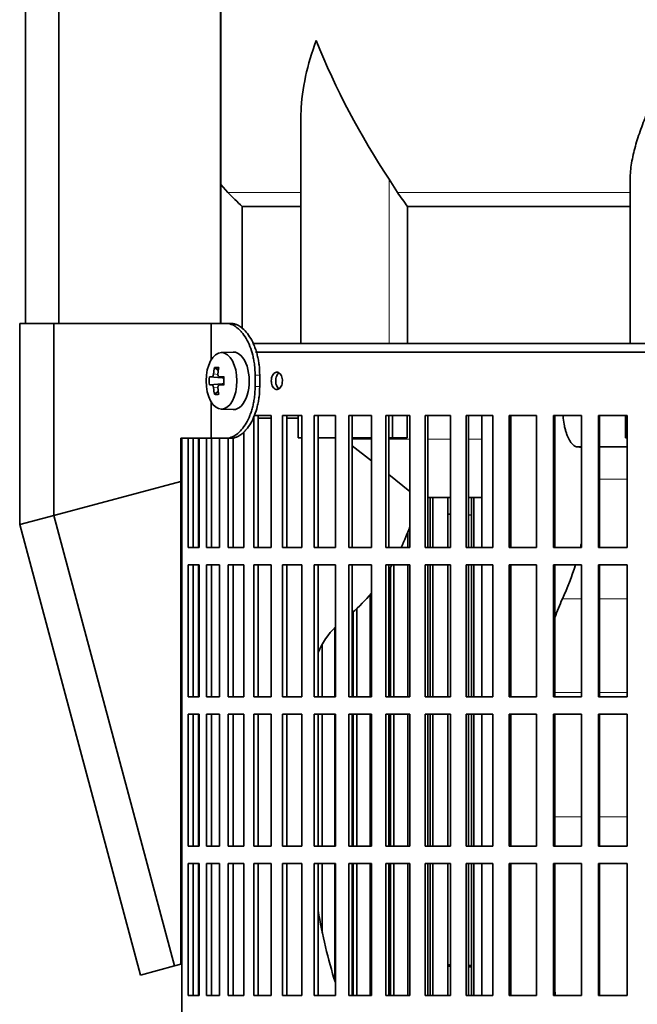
# Model space of a CAD drawing. Header units: millimetres. Extents: x -304 to -45, y -520 to 1050.
# Tile 17 of 31: x -106 to -84, y 220 to 254. Entities that reach past the tile are written whole.
import ezdxf

# ---------------------------------------------------------------- set-up
doc = ezdxf.new("R2010")
doc.units = ezdxf.units.MM
for name, color, linetype in [('M5X8_UNI7687', 7, 'Continuous'), ('MID_134-20', 7, 'Continuous'), ('VSI134_DIFFUSORE', 7, 'Continuous'), ('VSI134_FILTRO_A', 7, 'Continuous'), ('VSI134_FILTRO_B', 7, 'Continuous'), ('VSI134_SUPPORTO_', 7, 'Continuous'), ('VSI134_TERMINALE', 7, 'Continuous')]:
    doc.layers.add(name, color=color, linetype=linetype)

# ---------------------------------------------------------------- blocks, each defined once
blk = doc.blocks.new('SE3')
at = {"layer": 'M5X8_UNI7687', "color": 7, "linetype": 'Continuous', "lineweight": 35}
for p, q in [((-98.289, 242.677), (-98.709, 242.663)), ((-98.942, 242.144), (-98.809, 242.036)), ((-99.121, 241.816), (-98.676, 241.784)), ((-98.773, 241.82), (-98.612, 241.802)), ((-99.121, 241.539), (-98.676, 241.57)), ((-98.942, 241.21), (-98.809, 241.318)), ((-98.612, 241.553), (-98.773, 241.535)), ((-98.709, 240.691), (-98.289, 240.677))]:
    blk.add_line(p, q, dxfattribs=at)
at = {"layer": 'M5X8_UNI7687', "color": 4, "linetype": 'Continuous', "lineweight": 9}
for p, q in [((-98.676, 241.784), (-99.032, 241.819)), ((-98.978, 241.919), (-98.82, 241.903)), ((-98.769, 241.819), (-98.612, 241.802)), ((-99.032, 241.535), (-98.676, 241.57)), ((-98.821, 241.451), (-98.978, 241.436)), ((-98.612, 241.553), (-98.769, 241.535))]:
    blk.add_line(p, q, dxfattribs=at)
at = {"layer": 'M5X8_UNI7687', "color": 7, "linetype": 'Continuous', "lineweight": 35}
blk.add_arc((-97.272, 241.677), 1.854, 175.7167, 184.2833, dxfattribs=at)
blk.add_ellipse((-98.699, 241.677), major_axis=(0, -0.986), ratio=0.544639, dxfattribs=at)
for centre, major_axis, ratio, start_param, end_param in [((-98.28, 241.677), (0, -1), 0.544639, 0, 3.159643), ((-97.225, 241.677), (0, 2), 0.882948, 1.335108, 1.449667), ((-97.61, 241.065), (-1.585, 0.958), 0.318449, -0.559729, -0.410036), ((-97.259, 241.677), (0, 2), 0.788011, 1.335108, 1.449667), ((-97.242, 241.646), (-1.994, 0.146), 0.047468, -0.453089, -0.33853), ((-97.242, 241.646), (-1.994, 0.146), 0.047468, -0.809907, -0.695348), ((-98.677, 241.885), (0.195, -0.02), 0.510424, 4.771824, 5.100533), ((-97.944, 241.677), (0, 1.852), 0.361923, 1.49595, 1.645642), ((-97.242, 241.708), (-1.994, -0.146), 0.047468, 0.33853, 0.453089), ((-97.225, 241.677), (0, -2), 0.882948, 4.833518, 4.948078), ((-97.259, 241.677), (0, -2), 0.788011, 4.833518, 4.948078), ((-97.242, 241.708), (-1.994, -0.146), 0.047468, 0.695348, 0.809907), ((-98.677, 241.47), (0.195, 0.02), 0.510424, 1.182652, 1.511361), ((-97.61, 242.29), (-1.585, -0.958), 0.318449, 0.410036, 0.559729)]:
    blk.add_ellipse(centre, major_axis=major_axis, ratio=ratio, start_param=start_param, end_param=end_param, dxfattribs=at)
for points in [[(-99.032, 241.819), (-99.03, 241.819), (-99.027, 241.82), (-99.023, 241.821), (-99.019, 241.824), (-99.014, 241.827), (-99.01, 241.831), (-99.006, 241.836), (-99.002, 241.842), (-98.998, 241.849), (-98.994, 241.856), (-98.991, 241.864), (-98.988, 241.873), (-98.985, 241.881), (-98.983, 241.89), (-98.981, 241.899), (-98.979, 241.909), (-98.978, 241.915), (-98.978, 241.919)], [(-98.823, 241.919), (-98.823, 241.915), (-98.824, 241.909), (-98.824, 241.899), (-98.823, 241.89), (-98.822, 241.881), (-98.82, 241.873), (-98.818, 241.864), (-98.815, 241.856), (-98.811, 241.849), (-98.807, 241.842), (-98.802, 241.836), (-98.798, 241.831), (-98.792, 241.827), (-98.787, 241.824), (-98.781, 241.821), (-98.775, 241.82), (-98.771, 241.819), (-98.769, 241.819)], [(-98.978, 241.436), (-98.978, 241.439), (-98.979, 241.446), (-98.981, 241.456), (-98.983, 241.465), (-98.985, 241.473), (-98.988, 241.482), (-98.991, 241.49), (-98.994, 241.498), (-98.998, 241.506), (-99.002, 241.513), (-99.006, 241.519), (-99.01, 241.524), (-99.014, 241.528), (-99.019, 241.531), (-99.023, 241.533), (-99.027, 241.535), (-99.03, 241.535), (-99.032, 241.535)], [(-98.769, 241.535), (-98.771, 241.535), (-98.775, 241.535), (-98.781, 241.533), (-98.787, 241.531), (-98.792, 241.528), (-98.798, 241.524), (-98.802, 241.519), (-98.807, 241.513), (-98.811, 241.506), (-98.815, 241.498), (-98.818, 241.49), (-98.82, 241.482), (-98.822, 241.473), (-98.823, 241.465), (-98.824, 241.456), (-98.824, 241.446), (-98.823, 241.439), (-98.823, 241.436)]]:
    blk.add_open_spline(points, degree=3, dxfattribs=at)
at = {"layer": 'MID_134-20', "color": 7, "linetype": 'Continuous', "lineweight": 35}
for p, q in [((-105.519, 826.977), (-105.519, 243.677)), ((-104.36, 826.977), (-104.36, 243.677)), ((-98.733, 243.677), (-98.733, 826.977)), ((-98.719, 243.677), (-98.719, 269.977))]:
    blk.add_line(p, q, dxfattribs=at)
at = {"layer": 'VSI134_DIFFUSORE', "color": 7, "linetype": 'Continuous', "lineweight": 35}
for p, q in [((-95.935, 250.848), (-95.935, 242.977)), ((-98.478, 248.237), (-98.719, 248.512)), ((-92.578, 248.237), (-92.863, 248.696)), ((-84.48, 242.977), (-84.48, 248.696)), ((-97.975, 247.748), (-95.935, 247.748)), ((-97.975, 243.487), (-97.975, 247.748)), ((-92.222, 247.748), (-84.48, 247.748)), ((-92.222, 242.977), (-92.222, 247.748))]:
    blk.add_line(p, q, dxfattribs=at)
at = {"layer": 'VSI134_DIFFUSORE', "color": 4, "linetype": 'Continuous', "lineweight": 9}
for p, q in [((-92.863, 242.977), (-92.863, 248.696)), ((-95.935, 248.237), (-98.478, 248.237)), ((-84.48, 248.237), (-92.578, 248.237))]:
    blk.add_line(p, q, dxfattribs=at)
at = {"layer": 'VSI134_DIFFUSORE', "color": 7, "linetype": 'Continuous', "lineweight": 35}
for centre, radius, start, end in [((-70.244, 263.711), 27.149, 202.0412, 213.5763), ((-85.955, 252.681), 7.975, 213.8582, 218.2062)]:
    blk.add_arc(centre, radius, start, end, dxfattribs=at)
for points, knots in [([(-95.935, 250.847), (-95.935, 250.912), (-95.934, 250.976), (-95.904, 251.85), (-95.707, 252.693), (-95.408, 253.522)], [0.4601729, 0.4601729, 0.4601729, 0.4601729, 0.5, 0.5, 1, 1, 1, 1]), ([(-84.48, 248.696), (-84.48, 248.88), (-84.462, 249.067), (-84.414, 249.356), (-84.395, 249.454), (-84.351, 249.649), (-84.326, 249.746), (-84.244, 250.042), (-84.179, 250.24), (-84.07, 250.541), (-84.032, 250.642), (-83.953, 250.846), (-83.911, 250.948), (-83.696, 251.461), (-83.505, 251.869), (-83.204, 252.485), (-83.102, 252.691), (-82.945, 253.002), (-82.892, 253.105), (-82.813, 253.261), (-82.773, 253.34), (-82.733, 253.418), (-82.707, 253.47), (-82.693, 253.497), (-82.68, 253.522)], [0, 0, 0, 0, 0.125, 0.125, 0.1875, 0.1875, 0.25, 0.25, 0.375, 0.375, 0.4375, 0.4375, 0.5, 0.5, 0.75, 0.75, 0.875, 0.875, 0.9375, 0.9375, 0.96875, 0.984375, 0.984375, 1, 1, 1, 1])]:
    blk.add_open_spline(points, degree=3, knots=knots, dxfattribs=at)
blk.add_open_spline([(-97.975, 247.748), (-98.149, 247.905), (-98.317, 248.068), (-98.478, 248.237)], degree=3, dxfattribs=at)
at = {"layer": 'VSI134_FILTRO_A', "color": 7, "linetype": 'Continuous', "lineweight": 35}
for p, q in [((-64.28, 242.677), (-97.513, 242.677)), ((-96.968, 240.477), (-97.577, 240.477)), ((-97.577, 240.437), (-97.577, 235.877)), ((-97.418, 240.477), (-97.418, 235.877)), ((-96.968, 240.477), (-96.968, 235.877)), ((-96.579, 240.477), (-96.579, 235.877)), ((-95.903, 240.477), (-96.579, 240.477)), ((-96.431, 240.477), (-96.431, 235.877)), ((-95.903, 240.477), (-95.903, 235.877)), ((-95.475, 240.477), (-95.475, 235.877)), ((-94.738, 240.477), (-95.475, 240.477)), ((-95.34, 240.477), (-95.34, 235.877)), ((-94.738, 240.477), (-94.738, 235.877)), ((-94.274, 240.477), (-94.274, 235.877)), ((-93.481, 240.477), (-94.274, 240.477)), ((-94.152, 240.477), (-94.152, 235.877)), ((-93.481, 240.477), (-93.481, 235.877)), ((-92.985, 240.477), (-92.985, 235.877)), ((-92.141, 240.477), (-92.985, 240.477)), ((-92.877, 240.477), (-92.877, 235.877)), ((-92.141, 240.477), (-92.141, 235.877)), ((-91.617, 240.477), (-91.617, 235.877)), ((-90.73, 240.477), (-91.617, 240.477)), ((-91.524, 240.477), (-91.524, 235.877)), ((-90.73, 240.477), (-90.73, 235.877)), ((-90.181, 240.477), (-90.181, 235.877)), ((-89.257, 240.477), (-90.181, 240.477)), ((-90.104, 240.477), (-90.104, 235.877)), ((-89.257, 240.477), (-89.257, 235.877)), ((-88.688, 240.477), (-88.688, 235.877)), ((-87.734, 240.477), (-88.688, 240.477)), ((-88.628, 240.477), (-88.628, 235.877)), ((-87.734, 240.477), (-87.734, 235.877)), ((-87.149, 240.477), (-87.149, 235.877)), ((-86.173, 240.477), (-87.149, 240.477)), ((-87.106, 240.477), (-87.106, 235.877)), ((-86.173, 240.477), (-86.173, 235.877)), ((-85.577, 240.477), (-85.577, 235.877)), ((-84.585, 240.477), (-85.577, 240.477)), ((-85.551, 240.477), (-85.551, 235.877)), ((-84.585, 240.477), (-84.585, 235.877)), ((-100.078, 239.677), (-100.078, 204.232)), ((-99.865, 239.677), (-99.865, 235.877)), ((-99.68, 239.677), (-99.68, 235.877)), ((-99.482, 239.677), (-99.482, 235.877)), ((-99.226, 239.677), (-99.226, 235.877)), ((-99.049, 239.677), (-99.049, 235.877)), ((-98.764, 239.677), (-98.764, 235.877)), ((-98.462, 239.677), (-98.462, 235.877)), ((-98.293, 239.696), (-98.293, 235.877)), ((-97.924, 239.906), (-97.924, 235.877)), ((-99.482, 235.877), (-99.865, 235.877)), ((-98.764, 235.877), (-99.226, 235.877)), ((-97.924, 235.877), (-98.462, 235.877)), ((-96.968, 235.877), (-97.577, 235.877)), ((-95.903, 235.877), (-96.579, 235.877)), ((-94.738, 235.877), (-95.475, 235.877)), ((-93.481, 235.877), (-94.274, 235.877)), ((-92.141, 235.877), (-92.985, 235.877)), ((-90.73, 235.877), (-91.617, 235.877)), ((-89.257, 235.877), (-90.181, 235.877)), ((-87.734, 235.877), (-88.688, 235.877)), ((-86.173, 235.877), (-87.149, 235.877)), ((-84.585, 235.877), (-85.577, 235.877)), ((-99.865, 235.277), (-99.865, 230.677)), ((-99.482, 235.277), (-99.865, 235.277)), ((-99.68, 235.277), (-99.68, 230.677)), ((-99.482, 235.277), (-99.482, 230.677)), ((-99.226, 235.277), (-99.226, 230.677)), ((-98.764, 235.277), (-99.226, 235.277)), ((-99.049, 235.277), (-99.049, 230.677)), ((-98.764, 235.277), (-98.764, 230.677)), ((-98.462, 235.277), (-98.462, 230.677)), ((-97.924, 235.277), (-98.462, 235.277)), ((-98.293, 235.277), (-98.293, 230.677)), ((-97.924, 235.277), (-97.924, 230.677)), ((-97.577, 235.277), (-97.577, 230.677)), ((-96.968, 235.277), (-97.577, 235.277)), ((-97.418, 235.277), (-97.418, 230.677)), ((-96.968, 235.277), (-96.968, 230.677)), ((-96.579, 235.277), (-96.579, 230.677)), ((-95.903, 235.277), (-96.579, 235.277)), ((-96.431, 235.277), (-96.431, 230.677)), ((-95.903, 235.277), (-95.903, 230.677)), ((-95.475, 235.277), (-95.475, 230.677)), ((-94.738, 235.277), (-95.475, 235.277)), ((-95.34, 235.277), (-95.34, 230.677)), ((-94.738, 235.277), (-94.738, 230.677)), ((-94.274, 235.277), (-94.274, 230.677)), ((-93.481, 235.277), (-94.274, 235.277)), ((-94.152, 235.277), (-94.152, 230.677)), ((-93.481, 235.277), (-93.481, 230.677)), ((-92.985, 235.277), (-92.985, 230.677)), ((-92.141, 235.277), (-92.985, 235.277)), ((-92.877, 235.277), (-92.877, 230.677)), ((-92.141, 235.277), (-92.141, 230.677)), ((-91.617, 235.277), (-91.617, 230.677)), ((-90.73, 235.277), (-91.617, 235.277)), ((-91.524, 235.277), (-91.524, 230.677)), ((-90.73, 235.277), (-90.73, 230.677)), ((-90.181, 235.277), (-90.181, 230.677)), ((-89.257, 235.277), (-90.181, 235.277)), ((-90.104, 235.277), (-90.104, 230.677)), ((-89.257, 235.277), (-89.257, 230.677)), ((-88.688, 235.277), (-88.688, 230.677)), ((-87.734, 235.277), (-88.688, 235.277)), ((-88.628, 235.277), (-88.628, 230.677)), ((-87.734, 235.277), (-87.734, 230.677)), ((-87.149, 235.277), (-87.149, 230.677)), ((-86.173, 235.277), (-87.149, 235.277)), ((-87.106, 235.277), (-87.106, 230.677)), ((-86.173, 235.277), (-86.173, 230.677)), ((-85.577, 235.277), (-85.577, 230.677)), ((-84.585, 235.277), (-85.577, 235.277)), ((-85.551, 235.277), (-85.551, 230.677)), ((-84.585, 235.277), (-84.585, 230.677)), ((-99.482, 230.677), (-99.865, 230.677)), ((-98.764, 230.677), (-99.226, 230.677)), ((-97.924, 230.677), (-98.462, 230.677)), ((-96.968, 230.677), (-97.577, 230.677)), ((-95.903, 230.677), (-96.579, 230.677)), ((-94.738, 230.677), (-95.475, 230.677)), ((-93.481, 230.677), (-94.274, 230.677)), ((-92.141, 230.677), (-92.985, 230.677)), ((-90.73, 230.677), (-91.617, 230.677)), ((-89.257, 230.677), (-90.181, 230.677)), ((-87.734, 230.677), (-88.688, 230.677)), ((-86.173, 230.677), (-87.149, 230.677)), ((-84.585, 230.677), (-85.577, 230.677)), ((-99.865, 230.077), (-99.865, 225.477)), ((-99.482, 230.077), (-99.865, 230.077)), ((-99.68, 230.077), (-99.68, 225.477)), ((-99.482, 230.077), (-99.482, 225.477)), ((-99.226, 230.077), (-99.226, 225.477)), ((-98.764, 230.077), (-99.226, 230.077)), ((-99.049, 230.077), (-99.049, 225.477)), ((-98.764, 230.077), (-98.764, 225.477)), ((-98.462, 230.077), (-98.462, 225.477)), ((-97.924, 230.077), (-98.462, 230.077)), ((-98.293, 230.077), (-98.293, 225.477)), ((-97.924, 230.077), (-97.924, 225.477)), ((-97.577, 230.077), (-97.577, 225.477)), ((-96.968, 230.077), (-97.577, 230.077)), ((-97.418, 230.077), (-97.418, 225.477)), ((-96.968, 230.077), (-96.968, 225.477)), ((-96.579, 230.077), (-96.579, 225.477)), ((-95.903, 230.077), (-96.579, 230.077)), ((-96.431, 230.077), (-96.431, 225.477)), ((-95.903, 230.077), (-95.903, 225.477)), ((-95.475, 230.077), (-95.475, 225.477)), ((-94.738, 230.077), (-95.475, 230.077)), ((-95.34, 230.077), (-95.34, 225.477)), ((-94.738, 230.077), (-94.738, 225.477)), ((-94.274, 230.077), (-94.274, 225.477)), ((-93.481, 230.077), (-94.274, 230.077)), ((-94.152, 230.077), (-94.152, 225.477)), ((-93.481, 230.077), (-93.481, 225.477)), ((-92.985, 230.077), (-92.985, 225.477)), ((-92.141, 230.077), (-92.985, 230.077)), ((-92.877, 230.077), (-92.877, 225.477)), ((-92.141, 230.077), (-92.141, 225.477)), ((-91.617, 230.077), (-91.617, 225.477)), ((-90.73, 230.077), (-91.617, 230.077)), ((-91.524, 230.077), (-91.524, 225.477)), ((-90.73, 230.077), (-90.73, 225.477)), ((-90.181, 230.077), (-90.181, 225.477)), ((-89.257, 230.077), (-90.181, 230.077)), ((-90.104, 230.077), (-90.104, 225.477)), ((-89.257, 230.077), (-89.257, 225.477)), ((-88.688, 230.077), (-88.688, 225.477)), ((-87.734, 230.077), (-88.688, 230.077)), ((-88.628, 230.077), (-88.628, 225.477)), ((-87.734, 230.077), (-87.734, 225.477)), ((-87.149, 230.077), (-87.149, 225.477)), ((-86.173, 230.077), (-87.149, 230.077)), ((-87.106, 230.077), (-87.106, 225.477)), ((-86.173, 230.077), (-86.173, 225.477)), ((-85.577, 230.077), (-85.577, 225.477)), ((-84.585, 230.077), (-85.577, 230.077)), ((-85.551, 230.077), (-85.551, 225.477)), ((-84.585, 230.077), (-84.585, 225.477)), ((-99.482, 225.477), (-99.865, 225.477)), ((-98.764, 225.477), (-99.226, 225.477)), ((-97.924, 225.477), (-98.462, 225.477)), ((-96.968, 225.477), (-97.577, 225.477)), ((-95.903, 225.477), (-96.579, 225.477)), ((-94.738, 225.477), (-95.475, 225.477)), ((-93.481, 225.477), (-94.274, 225.477)), ((-92.141, 225.477), (-92.985, 225.477)), ((-90.73, 225.477), (-91.617, 225.477)), ((-89.257, 225.477), (-90.181, 225.477)), ((-87.734, 225.477), (-88.688, 225.477)), ((-86.173, 225.477), (-87.149, 225.477)), ((-84.585, 225.477), (-85.577, 225.477)), ((-99.865, 224.877), (-99.865, 220.277)), ((-99.482, 224.877), (-99.865, 224.877)), ((-99.68, 224.877), (-99.68, 220.277)), ((-99.482, 224.877), (-99.482, 220.277)), ((-99.226, 224.877), (-99.226, 220.277)), ((-98.764, 224.877), (-99.226, 224.877)), ((-99.049, 224.877), (-99.049, 220.277)), ((-98.764, 224.877), (-98.764, 220.277)), ((-98.462, 224.877), (-98.462, 220.277)), ((-97.924, 224.877), (-98.462, 224.877)), ((-98.293, 224.877), (-98.293, 220.277)), ((-97.924, 224.877), (-97.924, 220.277)), ((-97.577, 224.877), (-97.577, 220.277)), ((-96.968, 224.877), (-97.577, 224.877)), ((-97.418, 224.877), (-97.418, 220.277)), ((-96.968, 224.877), (-96.968, 220.277)), ((-96.579, 224.877), (-96.579, 220.277)), ((-95.903, 224.877), (-96.579, 224.877)), ((-96.431, 224.877), (-96.431, 220.277)), ((-95.903, 224.877), (-95.903, 220.277)), ((-95.475, 224.877), (-95.475, 220.277)), ((-94.738, 224.877), (-95.475, 224.877)), ((-95.34, 224.877), (-95.34, 220.277)), ((-94.738, 224.877), (-94.738, 220.277)), ((-94.274, 224.877), (-94.274, 220.277)), ((-93.481, 224.877), (-94.274, 224.877)), ((-94.152, 224.877), (-94.152, 220.277)), ((-93.481, 224.877), (-93.481, 220.277)), ((-92.985, 224.877), (-92.985, 220.277)), ((-92.141, 224.877), (-92.985, 224.877)), ((-92.877, 224.877), (-92.877, 220.277)), ((-92.141, 224.877), (-92.141, 220.277)), ((-91.617, 224.877), (-91.617, 220.277)), ((-90.73, 224.877), (-91.617, 224.877)), ((-91.524, 224.877), (-91.524, 220.277)), ((-90.73, 224.877), (-90.73, 220.277)), ((-90.181, 224.877), (-90.181, 220.277)), ((-89.257, 224.877), (-90.181, 224.877)), ((-90.104, 224.877), (-90.104, 220.277)), ((-89.257, 224.877), (-89.257, 220.277)), ((-88.688, 224.877), (-88.688, 220.277)), ((-87.734, 224.877), (-88.688, 224.877)), ((-88.628, 224.877), (-88.628, 220.277)), ((-87.734, 224.877), (-87.734, 220.277)), ((-87.149, 224.877), (-87.149, 220.277)), ((-86.173, 224.877), (-87.149, 224.877)), ((-87.106, 224.877), (-87.106, 220.277)), ((-86.173, 224.877), (-86.173, 220.277)), ((-85.577, 224.877), (-85.577, 220.277)), ((-84.585, 224.877), (-85.577, 224.877)), ((-85.551, 224.877), (-85.551, 220.277)), ((-84.585, 224.877), (-84.585, 220.277)), ((-99.482, 220.277), (-99.865, 220.277)), ((-98.764, 220.277), (-99.226, 220.277)), ((-97.924, 220.277), (-98.462, 220.277)), ((-96.968, 220.277), (-97.577, 220.277)), ((-95.903, 220.277), (-96.579, 220.277)), ((-94.738, 220.277), (-95.475, 220.277)), ((-93.481, 220.277), (-94.274, 220.277)), ((-92.141, 220.277), (-92.985, 220.277)), ((-90.73, 220.277), (-91.617, 220.277)), ((-89.257, 220.277), (-90.181, 220.277)), ((-87.734, 220.277), (-88.688, 220.277)), ((-86.173, 220.277), (-87.149, 220.277)), ((-84.585, 220.277), (-85.577, 220.277))]:
    blk.add_line(p, q, dxfattribs=at)
for points, knots in [([(-96.966, 241.677), (-96.966, 241.711), (-96.963, 241.745), (-96.956, 241.777), (-96.949, 241.808), (-96.938, 241.838), (-96.925, 241.865), (-96.912, 241.891), (-96.895, 241.914), (-96.877, 241.932), (-96.859, 241.949), (-96.839, 241.963), (-96.818, 241.97), (-96.797, 241.977), (-96.775, 241.979), (-96.753, 241.975), (-96.732, 241.971), (-96.71, 241.962), (-96.691, 241.947), (-96.671, 241.932), (-96.653, 241.912), (-96.637, 241.888), (-96.622, 241.864), (-96.609, 241.836), (-96.6, 241.806), (-96.59, 241.776), (-96.584, 241.742), (-96.582, 241.709), (-96.581, 241.698), (-96.581, 241.688), (-96.581, 241.677), (-96.581, 241.644), (-96.585, 241.61), (-96.592, 241.578), (-96.599, 241.546), (-96.61, 241.516), (-96.624, 241.49), (-96.637, 241.464), (-96.654, 241.441), (-96.673, 241.423), (-96.691, 241.405), (-96.712, 241.392), (-96.733, 241.385), (-96.754, 241.377), (-96.776, 241.375), (-96.798, 241.379), (-96.819, 241.383), (-96.84, 241.393), (-96.86, 241.408), (-96.879, 241.422), (-96.897, 241.442), (-96.912, 241.466), (-96.927, 241.49), (-96.939, 241.518), (-96.948, 241.549), (-96.957, 241.579), (-96.963, 241.612), (-96.965, 241.646), (-96.966, 241.656), (-96.966, 241.667), (-96.966, 241.677)], [0, 0, 0, 0, 0.053705, 0.053705, 0.053705, 0.107409, 0.107409, 0.107409, 0.161118, 0.161118, 0.161118, 0.21483, 0.21483, 0.21483, 0.268537, 0.268537, 0.268537, 0.322238, 0.322238, 0.322238, 0.375943, 0.375943, 0.375943, 0.429653, 0.429653, 0.429653, 0.483364, 0.483364, 0.483364, 0.5, 0.5, 0.5, 0.553705, 0.553705, 0.553705, 0.607409, 0.607409, 0.607409, 0.661118, 0.661118, 0.661118, 0.71483, 0.71483, 0.71483, 0.768537, 0.768537, 0.768537, 0.822238, 0.822238, 0.822238, 0.875943, 0.875943, 0.875943, 0.929653, 0.929653, 0.929653, 0.983364, 0.983364, 0.983364, 1, 1, 1, 1]), ([(-96.699, 241.952), (-96.701, 241.951), (-96.704, 241.949), (-96.706, 241.947), (-96.726, 241.932), (-96.743, 241.912), (-96.758, 241.888), (-96.773, 241.864), (-96.786, 241.836), (-96.795, 241.806), (-96.804, 241.776), (-96.81, 241.742), (-96.812, 241.709), (-96.813, 241.698), (-96.813, 241.688), (-96.813, 241.677), (-96.813, 241.644), (-96.81, 241.61), (-96.803, 241.578), (-96.796, 241.546), (-96.785, 241.516), (-96.772, 241.49), (-96.758, 241.464), (-96.742, 241.441), (-96.724, 241.423), (-96.716, 241.415), (-96.708, 241.409), (-96.7, 241.403)], [0.3155206, 0.3155206, 0.3155206, 0.3155206, 0.3222379, 0.3222379, 0.3222379, 0.3759422, 0.3759422, 0.3759422, 0.429653, 0.429653, 0.429653, 0.483364, 0.483364, 0.483364, 0.5, 0.5, 0.5, 0.5537044, 0.5537044, 0.5537044, 0.6074086, 0.6074086, 0.6074086, 0.6611174, 0.6611174, 0.6611174, 0.6840717, 0.6840717, 0.6840717, 0.6840717])]:
    blk.add_open_spline(points, degree=3, knots=knots, dxfattribs=at)
at = {"layer": 'VSI134_FILTRO_B', "color": 7, "linetype": 'Continuous', "lineweight": 35}
for p, q in [((-91.444, 237.619), (-91.444, 235.877)), ((-91.344, 237.619), (-91.344, 235.877)), ((-90.822, 237.619), (-90.822, 235.877)), ((-90, 237.619), (-90, 235.877)), ((-89.916, 237.619), (-89.916, 235.877)), ((-92.21, 236.434), (-92.21, 235.877)), ((-92.821, 235.185), (-92.821, 230.677)), ((-92.706, 235.277), (-92.706, 230.677)), ((-92.21, 235.277), (-92.21, 230.677)), ((-91.444, 235.277), (-91.444, 230.677)), ((-91.344, 235.277), (-91.344, 230.677)), ((-90.822, 235.277), (-90.822, 230.677)), ((-90, 235.277), (-90, 230.677)), ((-89.916, 235.277), (-89.916, 230.677)), ((-93.525, 234.233), (-93.525, 230.677)), ((-93.992, 233.755), (-93.992, 230.677)), ((-94.12, 233.638), (-94.12, 230.677)), ((-94.758, 233.091), (-94.758, 230.677)), ((-95.191, 232.516), (-95.191, 230.677)), ((-95.333, 232.24), (-95.333, 230.677)), ((-95.333, 230.077), (-95.333, 225.477)), ((-95.191, 230.077), (-95.191, 225.477)), ((-94.758, 230.077), (-94.758, 225.477)), ((-94.12, 230.077), (-94.12, 225.477)), ((-93.992, 230.077), (-93.992, 225.477)), ((-93.525, 230.077), (-93.525, 225.477)), ((-92.821, 230.077), (-92.821, 225.477)), ((-92.706, 230.077), (-92.706, 225.477)), ((-92.21, 230.077), (-92.21, 225.477)), ((-91.444, 230.077), (-91.444, 225.477)), ((-91.344, 230.077), (-91.344, 225.477)), ((-90.822, 230.077), (-90.822, 225.477)), ((-90, 230.077), (-90, 225.477)), ((-89.916, 230.077), (-89.916, 225.477)), ((-95.333, 224.877), (-95.333, 223.2)), ((-95.191, 224.877), (-95.191, 222.464)), ((-94.758, 224.877), (-94.758, 220.796)), ((-94.12, 224.877), (-94.12, 220.277)), ((-93.992, 224.877), (-93.992, 220.277)), ((-93.525, 224.877), (-93.525, 220.277)), ((-92.821, 224.877), (-92.821, 220.277)), ((-92.706, 224.877), (-92.706, 220.277)), ((-92.21, 224.877), (-92.21, 220.277)), ((-91.444, 224.877), (-91.444, 220.277)), ((-91.344, 224.877), (-91.344, 220.277)), ((-90.822, 224.877), (-90.822, 220.277)), ((-90, 224.877), (-90, 220.277)), ((-89.916, 224.877), (-89.916, 220.277))]:
    blk.add_line(p, q, dxfattribs=at)
at = {"layer": 'VSI134_SUPPORTO_', "color": 7, "linetype": 'Continuous', "lineweight": 35}
for p, q in [((-64.48, 242.977), (-97.621, 242.977)), ((-96.968, 240.377), (-97.418, 240.377)), ((-96.031, 240.377), (-96.431, 240.377)), ((-96.031, 239.697), (-96.031, 240.477)), ((-92.747, 239.697), (-92.747, 240.477)), ((-92.239, 239.697), (-92.239, 240.477)), ((-89.645, 235.877), (-89.645, 240.477)), ((-84.643, 239.697), (-84.643, 240.477)), ((-99.495, 239.677), (-99.495, 235.877)), ((-95.903, 239.697), (-96.031, 239.697)), ((-94.738, 239.697), (-95.34, 239.697)), ((-93.481, 239.697), (-94.152, 239.697)), ((-92.747, 239.697), (-92.877, 239.697)), ((-92.239, 239.697), (-92.747, 239.697)), ((-84.585, 239.697), (-84.643, 239.697)), ((-94.152, 239.421), (-93.481, 238.89)), ((-86.173, 239.377), (-86.294, 239.377)), ((-84.585, 239.377), (-85.551, 239.377)), ((-92.877, 238.413), (-92.141, 237.831)), ((-91.524, 237.619), (-90.73, 237.619)), ((-90.104, 237.619), (-89.645, 237.619)), ((-99.495, 235.277), (-99.495, 230.677)), ((-89.645, 230.677), (-89.645, 235.277)), ((-99.495, 230.077), (-99.495, 225.477)), ((-89.645, 225.477), (-89.645, 230.077)), ((-99.495, 224.877), (-99.495, 220.277)), ((-89.645, 220.277), (-89.645, 224.877))]:
    blk.add_line(p, q, dxfattribs=at)
at = {"layer": 'VSI134_SUPPORTO_', "color": 4, "linetype": 'Continuous', "lineweight": 9}
for p, q in [((-93.481, 239.647), (-94.152, 239.647)), ((-92.141, 239.647), (-92.877, 239.647)), ((-90.73, 239.647), (-91.524, 239.647)), ((-89.645, 239.647), (-90.104, 239.647)), ((-85.551, 238.257), (-84.585, 238.257)), ((-86.839, 234.09), (-86.173, 234.09)), ((-85.551, 234.09), (-84.585, 234.09)), ((-87.106, 230.831), (-86.173, 230.831)), ((-85.551, 230.831), (-84.585, 230.831)), ((-87.106, 226.5), (-86.173, 226.5)), ((-85.551, 226.5), (-84.585, 226.5))]:
    blk.add_line(p, q, dxfattribs=at)
at = {"layer": 'VSI134_SUPPORTO_', "color": 7, "linetype": 'Continuous', "lineweight": 35}
for centre, radius, start, end in [((-96.456, 238.477), 10.571, 345.7153, 346.6705), ((-96.456, 238.477), 10.571, 335.4793, 342.356), ((-80.167, 231.077), 7.321, 155.6995, 161.152), ((-43.277, 226.245), 44.207, 187.4788, 187.7586)]:
    blk.add_arc(centre, radius, start, end, dxfattribs=at)
for centre, major_axis, start_param, end_param in [((-98.201, 239.068), (0, -7), 1.097453, 1.214155), ((-98.201, 239.068), (0, -7), 0.967176, 0.998482), ((-98.201, 239.068), (0, -7), 0.676569, 0.818266), ((-92.843, 230.922), (0, 3), 0.752814, 1.121918), ((-78.985, 226.5), (0, -18), 4.894359, 5.03854)]:
    blk.add_ellipse(centre, major_axis=major_axis, ratio=0.92388, start_param=start_param, end_param=end_param, dxfattribs=at)
for points, knots in [([(-86.819, 240.476), (-86.816, 240.444), (-86.813, 240.413), (-86.799, 240.286), (-86.784, 240.194), (-86.757, 240.062), (-86.746, 240.019), (-86.724, 239.936), (-86.701, 239.858), (-86.674, 239.786), (-86.646, 239.718), (-86.631, 239.685), (-86.585, 239.596), (-86.552, 239.545), (-86.5, 239.483), (-86.482, 239.464), (-86.445, 239.433), (-86.427, 239.42), (-86.371, 239.388), (-86.333, 239.377), (-86.294, 239.377)], [0.2096075, 0.2096075, 0.2096075, 0.2096075, 0.25, 0.25, 0.375, 0.375, 0.4375, 0.4375, 0.5, 0.5625, 0.5625, 0.625, 0.625, 0.75, 0.75, 0.8125, 0.8125, 0.875, 0.875, 1, 1, 1, 1]), ([(-86.172, 239.344), (-86.178, 239.348), (-86.184, 239.352), (-86.216, 239.37), (-86.242, 239.377), (-86.27, 239.377)], [0.8474962, 0.8474962, 0.8474962, 0.8474962, 0.875, 0.875, 1, 1, 1, 1])]:
    blk.add_open_spline(points, degree=3, knots=knots, dxfattribs=at)
at = {"layer": 'VSI134_TERMINALE', "color": 7, "linetype": 'Continuous', "lineweight": 35}
for p, q in [((-105.721, 243.677), (-104.536, 243.677)), ((-105.721, 243.677), (-105.721, 236.677)), ((-104.536, 243.677), (-99.056, 243.677)), ((-104.536, 243.677), (-104.536, 236.995)), ((-98.544, 243.677), (-99.056, 243.677)), ((-99.056, 243.677), (-99.056, 242.413)), ((-98.544, 243.677), (-98.384, 243.677)), ((-97.53, 241.877), (-97.53, 241.477)), ((-97.37, 241.877), (-97.37, 241.477)), ((-99.056, 240.942), (-99.056, 239.677)), ((-100.117, 238.179), (-100.117, 239.677)), ((-99.056, 239.677), (-100.117, 239.677)), ((-98.544, 239.677), (-99.056, 239.677)), ((-98.384, 239.677), (-98.544, 239.677)), ((-100.117, 238.179), (-104.536, 236.995)), ((-100.117, 221.371), (-100.117, 238.179)), ((-104.536, 236.995), (-105.721, 236.677)), ((-100.334, 221.313), (-104.536, 236.995)), ((-90.822, 237.038), (-90.73, 237.035)), ((-90.104, 237.011), (-90, 237.007)), ((-101.519, 220.995), (-105.721, 236.677)), ((-100.334, 221.313), (-101.519, 220.995)), ((-100.334, 221.313), (-100.117, 221.371)), ((-90.73, 221.353), (-90.822, 221.356)), ((-90.822, 221.302), (-90.73, 221.299)), ((-90, 221.325), (-90.104, 221.329)), ((-90.104, 221.275), (-90, 221.271))]:
    blk.add_line(p, q, dxfattribs=at)
at = {"layer": 'VSI134_TERMINALE', "color": 4, "linetype": 'Continuous', "lineweight": 9}
for p, q in [((-97.53, 241.877), (-97.37, 241.877)), ((-97.37, 241.477), (-97.53, 241.477))]:
    blk.add_line(p, q, dxfattribs=at)
at = {"layer": 'VSI134_TERMINALE', "color": 7, "linetype": 'Continuous', "lineweight": 35}
for points in [[(-97.53, 241.877), (-97.53, 241.996), (-97.537, 242.113), (-97.558, 242.286), (-97.566, 242.343), (-97.587, 242.456), (-97.599, 242.512), (-97.639, 242.676), (-97.672, 242.779), (-97.749, 242.975), (-97.794, 243.068), (-97.89, 243.234), (-97.942, 243.308), (-98.026, 243.407), (-98.055, 243.437), (-98.113, 243.493), (-98.172, 243.543), (-98.233, 243.582), (-98.295, 243.617), (-98.326, 243.631), (-98.42, 243.666), (-98.482, 243.677), (-98.544, 243.677)], [(-98.384, 243.677), (-98.322, 243.677), (-98.26, 243.666), (-98.167, 243.632), (-98.136, 243.618), (-98.075, 243.583), (-98.044, 243.563), (-97.953, 243.496), (-97.895, 243.441), (-97.784, 243.31), (-97.731, 243.234), (-97.635, 243.069), (-97.591, 242.978), (-97.533, 242.83), (-97.514, 242.779), (-97.481, 242.675), (-97.452, 242.569), (-97.428, 242.459), (-97.407, 242.346), (-97.398, 242.288), (-97.378, 242.114), (-97.37, 241.996), (-97.37, 241.877)], [(-98.544, 239.677), (-98.482, 239.677), (-98.42, 239.689), (-98.327, 239.723), (-98.296, 239.737), (-98.235, 239.771), (-98.204, 239.791), (-98.113, 239.859), (-98.055, 239.914), (-97.944, 240.044), (-97.891, 240.12), (-97.794, 240.286), (-97.751, 240.377), (-97.692, 240.524), (-97.674, 240.575), (-97.641, 240.679), (-97.611, 240.785), (-97.587, 240.896), (-97.567, 241.008), (-97.558, 241.066), (-97.537, 241.241), (-97.53, 241.358), (-97.53, 241.477)], [(-97.37, 241.477), (-97.37, 241.358), (-97.378, 241.241), (-97.398, 241.069), (-97.407, 241.012), (-97.427, 240.899), (-97.439, 240.842), (-97.48, 240.679), (-97.513, 240.575), (-97.59, 240.38), (-97.634, 240.287), (-97.73, 240.121), (-97.782, 240.047), (-97.866, 239.948), (-97.895, 239.917), (-97.953, 239.862), (-98.012, 239.812), (-98.073, 239.772), (-98.134, 239.738), (-98.166, 239.724), (-98.26, 239.689), (-98.322, 239.677), (-98.384, 239.677)]]:
    blk.add_open_spline(points, degree=3, knots=[0, 0, 0, 0, 0.125, 0.125, 0.1875, 0.1875, 0.25, 0.25, 0.375, 0.375, 0.5, 0.5, 0.625, 0.625, 0.6875, 0.6875, 0.75, 0.8125, 0.8125, 0.875, 0.875, 1, 1, 1, 1], dxfattribs=at)

msp = doc.modelspace()

# ---------------------------------------------------------------- block references
msp.add_blockref('SE3', (0, 0))

doc.saveas('drawing.dxf')
